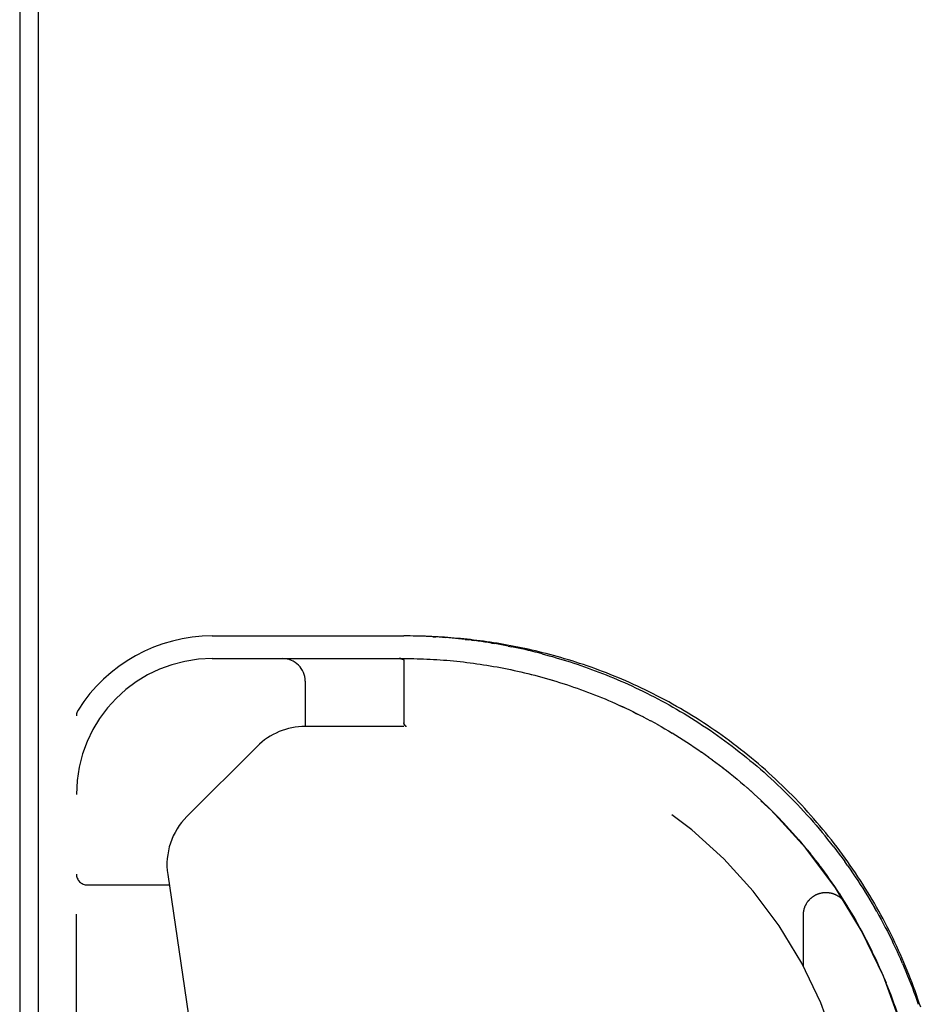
# Model space of a CAD drawing. Header units: inches. Extents: x 0 to 212, y 0 to 138.
# Tile 171 of 256: x 35.13 to 37.63, y 117.66 to 120.38. Entities that reach past the tile are written whole.
import ezdxf

# ---------------------------------------------------------------- set-up
doc = ezdxf.new("R2010")
doc.units = ezdxf.units.IN
doc.header["$LTSCALE"] = 11.6875
doc.header["$MEASUREMENT"] = 0
doc.linetypes.add('HIDDEN', pattern=[0.2, 0.1, -0.1])
doc.layers.get('0').update_dxf_attribs({"linetype": 'CONTINUOUS'})
doc.layers.add('LEFTHAND_DOOR_ASSEMBLY', color=7, linetype='CONTINUOUS')

msp = doc.modelspace()

# ---------------------------------------------------------------- linework, layer by layer
at = {"color": 7, "linetype": 'Continuous'}
msp.add_line((35.1857, 116.2664), (35.1857, 128.026), dxfattribs=at)
at = {"color": 3, "linetype": 'Continuous'}
msp.add_line((35.1337, 127.914), (35.1337, 116.366), dxfattribs=at)
at = {"layer": 'LEFTHAND_DOOR_ASSEMBLY', "color": 8, "linetype": 'HIDDEN'}
for p, q in [((35.6652, 118.6815), (36.1939, 118.6815)), ((36.2028, 118.6815), (36.1939, 118.6815)), ((36.2737, 118.6794), (36.2826, 118.6789)), ((36.3004, 118.6778), (36.3093, 118.6771)), ((36.3631, 118.672), (36.3721, 118.6709)), ((36.3811, 118.6698), (36.3721, 118.6709)), ((36.3811, 118.6698), (36.3901, 118.6687)), ((36.4357, 118.662), (36.4448, 118.6604)), ((36.4817, 118.6537), (36.491, 118.6519)), ((35.6652, 118.619), (36.1939, 118.619)), ((36.1829, 118.619), (36.1823, 118.619)), ((36.1835, 118.619), (36.1829, 118.619)), ((36.184, 118.6189), (36.1834, 118.619)), ((36.1845, 118.6189), (36.1839, 118.6189)), ((36.1849, 118.6189), (36.1844, 118.6189)), ((36.1854, 118.6188), (36.1849, 118.6189)), ((36.1939, 118.6134), (36.1939, 118.4418)), ((36.349, 118.6107), (36.3582, 118.6096)), ((36.4417, 118.5975), (36.4511, 118.5958)), ((36.5267, 118.58), (36.5363, 118.5776)), ((36.565, 118.5703), (36.5747, 118.5676)), ((36.5747, 118.5677), (36.5844, 118.565)), ((36.594, 118.5622), (36.6037, 118.5594)), ((35.9216, 118.5565), (35.9216, 118.4315)), ((36.6818, 118.5337), (36.6916, 118.5301)), ((36.6915, 118.5301), (36.7012, 118.5265)), ((35.2902, 116.744), (35.2902, 118.4609)), ((36.8452, 118.4629), (36.8551, 118.4578)), ((36.8549, 118.4579), (36.8649, 118.4527)), ((36.8647, 118.4528), (36.8747, 118.4475)), ((36.1939, 118.4315), (35.9216, 118.4315)), ((36.1961, 118.4363), (36.1951, 118.4377)), ((36.1967, 118.4354), (36.1952, 118.4377)), ((36.1961, 118.4364), (36.1965, 118.4357)), ((36.2008, 118.4315), (36.2006, 118.4315)), ((36.8745, 118.4476), (36.8846, 118.4421)), ((36.8844, 118.4422), (36.8945, 118.4366)), ((36.8943, 118.4367), (36.9045, 118.431)), ((36.9043, 118.4311), (36.9146, 118.4252)), ((36.9143, 118.4254), (36.9246, 118.4193)), ((36.9244, 118.4195), (36.9347, 118.4133)), ((36.9345, 118.4135), (36.9449, 118.4071)), ((36.9446, 118.4073), (36.955, 118.4009)), ((36.9547, 118.401), (36.9651, 118.3945)), ((36.9649, 118.3946), (36.9753, 118.388)), ((35.7887, 118.3765), (35.5952, 118.1829)), ((36.975, 118.3881), (36.9854, 118.3814)), ((36.9851, 118.3815), (36.9954, 118.3746)), ((36.9952, 118.3748), (37.0055, 118.3678)), ((37.0052, 118.368), (37.0155, 118.3609)), ((37.1134, 118.3761), (37.1033, 118.3838)), ((37.0153, 118.3611), (37.0255, 118.3539)), ((37.0253, 118.354), (37.0355, 118.3467)), ((37.0352, 118.3469), (37.0454, 118.3395)), ((37.0452, 118.3397), (37.0553, 118.3321)), ((37.0551, 118.3323), (37.0652, 118.3247)), ((37.0649, 118.3249), (37.075, 118.3171)), ((37.0747, 118.3173), (37.0847, 118.3095)), ((37.0845, 118.3097), (37.0945, 118.3017)), ((37.0942, 118.3019), (37.1041, 118.2939)), ((37.1039, 118.2941), (37.1138, 118.2859)), ((37.1135, 118.2861), (37.1233, 118.2779)), ((37.1231, 118.2781), (37.1328, 118.2697)), ((37.1326, 118.2699), (37.1423, 118.2615)), ((37.1421, 118.2617), (37.1517, 118.2532)), ((37.1515, 118.2534), (37.161, 118.2448)), ((37.1608, 118.2449), (37.1703, 118.2362)), ((37.1701, 118.2364), (37.1795, 118.2276)), ((37.2623, 118.2343), (37.2533, 118.2435)), ((37.1793, 118.2278), (37.1886, 118.219)), ((37.1884, 118.2192), (37.1976, 118.2102)), ((37.1974, 118.2104), (37.2066, 118.2014)), ((37.2064, 118.2015), (37.2155, 118.1924)), ((37.2153, 118.1926), (37.2243, 118.1834)), ((37.2242, 118.1836), (37.2331, 118.1743)), ((37.3064, 118.1876), (37.2977, 118.1971)), ((37.2329, 118.1745), (37.2418, 118.1652)), ((37.2416, 118.1654), (37.2503, 118.1559)), ((37.2502, 118.1561), (37.2588, 118.1466)), ((37.2587, 118.1468), (37.2673, 118.1373)), ((37.2671, 118.1374), (37.2756, 118.1278)), ((37.2754, 118.128), (37.2838, 118.1183)), ((37.2837, 118.1185), (37.292, 118.1087)), ((37.2918, 118.1089), (37.3, 118.0991)), ((37.2999, 118.0993), (37.308, 118.0894)), ((37.3079, 118.0896), (37.3159, 118.0796)), ((37.3157, 118.0798), (37.3237, 118.0698)), ((37.3235, 118.07), (37.3314, 118.0599)), ((37.3312, 118.0601), (37.3389, 118.05)), ((37.3388, 118.0502), (37.3464, 118.04)), ((37.4182, 118.0479), (37.4108, 118.0583)), ((35.5421, 118.0227), (35.7253, 116.7759)), ((37.3463, 118.0402), (37.3538, 118.03)), ((37.3537, 118.0301), (37.3611, 118.0199)), ((37.361, 118.0201), (37.3683, 118.0097)), ((35.3202, 117.994), (35.5463, 117.994)), ((37.3682, 118.0099), (37.3754, 117.9996)), ((37.3753, 117.9997), (37.3825, 117.9893)), ((37.3823, 117.9895), (37.3894, 117.9791)), ((37.3892, 117.9792), (37.3962, 117.9688)), ((37.3961, 117.9689), (37.4029, 117.9584)), ((37.4028, 117.9586), (37.4095, 117.948)), ((37.4094, 117.9482), (37.416, 117.9376)), ((37.4159, 117.9378), (37.4224, 117.9271)), ((37.2966, 117.7691), (37.2966, 117.9107)), ((37.4286, 117.9168), (37.4348, 117.9063)), ((37.4348, 117.9063), (37.441, 117.8956)), ((37.499, 117.9204), (37.4928, 117.9312)), ((37.4409, 117.8957), (37.447, 117.885)), ((37.4469, 117.8851), (37.4529, 117.8743)), ((37.5278, 117.8786), (37.5222, 117.8894)), ((37.4528, 117.8745), (37.4587, 117.8637)), ((37.4586, 117.8638), (37.4644, 117.853)), ((37.4808, 117.821), (37.4861, 117.8101)), ((37.486, 117.8102), (37.4913, 117.7993)), ((37.4963, 117.7886), (37.5013, 117.7778)), ((37.5702, 117.7769), (37.5654, 117.7881)), ((37.5062, 117.7669), (37.511, 117.756)), ((37.511, 117.756), (37.5157, 117.745)), ((37.5157, 117.7451), (37.5203, 117.7341)), ((37.5203, 117.7342), (37.5248, 117.7232)), ((37.5247, 117.7233), (37.5292, 117.7123)), ((37.5291, 117.7124), (37.5335, 117.7013))]:
    msp.add_line(p, q, dxfattribs=at)
for points in [[(36.2737, 118.6794), (36.2648, 118.6799), (36.2559, 118.6803), (36.247, 118.6806), (36.2382, 118.6809), (36.2293, 118.6811), (36.2205, 118.6813), (36.2116, 118.6814), (36.2025, 118.6815)], [(37.5165, 117.9002), (37.5106, 117.911), (37.5047, 117.9217), (37.4987, 117.9324), (37.4926, 117.9431), (37.4864, 117.9538), (37.4801, 117.9644), (37.4737, 117.9749), (37.4672, 117.9854), (37.4606, 117.9959), (37.4539, 118.0063), (37.4471, 118.0167), (37.4403, 118.0271), (37.4333, 118.0374), (37.4262, 118.0476), (37.4191, 118.0579), (37.4118, 118.068), (37.4045, 118.0781), (37.397, 118.0882), (37.3895, 118.0982), (37.3819, 118.1082), (37.3741, 118.1181), (37.3663, 118.1279), (37.3584, 118.1377), (37.3504, 118.1474), (37.3423, 118.1571), (37.3342, 118.1667), (37.3259, 118.1763), (37.3176, 118.1858), (37.3091, 118.1952), (37.3006, 118.2046), (37.292, 118.2139), (37.2833, 118.2231), (37.2745, 118.2323), (37.2656, 118.2414), (37.2567, 118.2504), (37.2476, 118.2593), (37.2385, 118.2682), (37.2293, 118.277), (37.2201, 118.2857), (37.2107, 118.2943), (37.2013, 118.3029), (37.1918, 118.3114), (37.1822, 118.3198), (37.1726, 118.3281), (37.1629, 118.3363), (37.1531, 118.3444), (37.1433, 118.3525), (37.1333, 118.3605), (37.1234, 118.3683), (37.1134, 118.3761), (37.1033, 118.3838), (37.0931, 118.3914), (37.0829, 118.3989), (37.0727, 118.4063), (37.0624, 118.4136), (37.052, 118.4208), (37.0416, 118.4279), (37.0312, 118.4349), (37.0207, 118.4418), (37.0102, 118.4486), (36.9996, 118.4553), (36.989, 118.4618), (36.9784, 118.4683), (36.9678, 118.4747), (36.9571, 118.481), (36.9464, 118.4871), (36.9357, 118.4932), (36.9249, 118.4991), (36.9142, 118.505), (36.9034, 118.5107), (36.8926, 118.5163), (36.8819, 118.5218), (36.8711, 118.5272), (36.8603, 118.5325), (36.8495, 118.5377), (36.8387, 118.5427), (36.828, 118.5477), (36.8172, 118.5525), (36.8065, 118.5572), (36.7957, 118.5619), (36.785, 118.5664), (36.7743, 118.5708), (36.7636, 118.5751), (36.753, 118.5793), (36.7423, 118.5834), (36.7317, 118.5874), (36.7211, 118.5913), (36.7106, 118.595), (36.7001, 118.5987), (36.6896, 118.6023), (36.6792, 118.6058), (36.6688, 118.6091), (36.6584, 118.6124), (36.6481, 118.6156), (36.6378, 118.6187), (36.6275, 118.6217), (36.6173, 118.6246), (36.6072, 118.6274), (36.5971, 118.6301), (36.587, 118.6328), (36.577, 118.6353), (36.567, 118.6378), (36.5571, 118.6401), (36.5472, 118.6424), (36.5374, 118.6447), (36.5276, 118.6468), (36.5179, 118.6488), (36.5082, 118.6508), (36.4986, 118.6527), (36.489, 118.6546), (36.4794, 118.6563), (36.47, 118.658), (36.4605, 118.6596), (36.4511, 118.6612), (36.4418, 118.6627), (36.4325, 118.6641), (36.4232, 118.6654), (36.414, 118.6667), (36.4048, 118.6679), (36.3957, 118.6691), (36.3866, 118.6702), (36.3775, 118.6713), (36.3685, 118.6723), (36.3595, 118.6732), (36.3506, 118.6741), (36.3417, 118.6749), (36.3328, 118.6757), (36.324, 118.6764), (36.3151, 118.6771), (36.3064, 118.6777), (36.2976, 118.6783), (36.2889, 118.6788), (36.2802, 118.6793), (36.2715, 118.6797), (36.2628, 118.6801), (36.2541, 118.6805), (36.2455, 118.6807), (36.2369, 118.681), (36.2283, 118.6812), (36.2197, 118.6813), (36.211, 118.6815)], [(36.5472, 118.6424), (36.5374, 118.6447), (36.5276, 118.6468), (36.5179, 118.6488), (36.5082, 118.6508), (36.4986, 118.6527), (36.489, 118.6546), (36.4795, 118.6563), (36.47, 118.658), (36.4605, 118.6596), (36.4511, 118.6612), (36.4418, 118.6627), (36.4325, 118.6641), (36.4232, 118.6654), (36.414, 118.6667), (36.4048, 118.6679), (36.3957, 118.6691), (36.3866, 118.6702), (36.3775, 118.6713), (36.3685, 118.6723), (36.3595, 118.6732), (36.3506, 118.6741), (36.3417, 118.6749), (36.3328, 118.6757), (36.324, 118.6764), (36.3151, 118.6771), (36.3064, 118.6777), (36.2976, 118.6783), (36.2889, 118.6788), (36.2802, 118.6793), (36.2715, 118.6797), (36.2628, 118.6801), (36.2541, 118.6805), (36.2455, 118.6807), (36.2369, 118.681), (36.2283, 118.6812), (36.2197, 118.6813), (36.2111, 118.6815)], [(36.3004, 118.6778), (36.2915, 118.6784), (36.2826, 118.6789)], [(36.3631, 118.672), (36.3541, 118.673), (36.3451, 118.6739), (36.3361, 118.6748), (36.3272, 118.6756), (36.3182, 118.6764), (36.3093, 118.6771)], [(36.4357, 118.662), (36.4265, 118.6634), (36.4174, 118.6648), (36.4083, 118.6662), (36.3992, 118.6675), (36.3901, 118.6687)], [(36.4817, 118.6537), (36.4725, 118.6555), (36.4632, 118.6572), (36.454, 118.6589), (36.4448, 118.6604)], [(36.5757, 118.6322), (36.5662, 118.6347), (36.5567, 118.6371), (36.5472, 118.6394), (36.5378, 118.6416), (36.5284, 118.6438), (36.519, 118.6459), (36.5096, 118.648), (36.5003, 118.65), (36.491, 118.6519)], [(37.0931, 118.3914), (37.0829, 118.3989), (37.0727, 118.4063), (37.0624, 118.4136), (37.052, 118.4208), (37.0416, 118.4279), (37.0312, 118.4349), (37.0207, 118.4418), (37.0102, 118.4486), (36.9996, 118.4553), (36.989, 118.4618), (36.9784, 118.4683), (36.9678, 118.4747), (36.9571, 118.481), (36.9464, 118.4871), (36.9357, 118.4932), (36.9249, 118.4991), (36.9142, 118.5049), (36.9034, 118.5107), (36.8926, 118.5163), (36.8819, 118.5218), (36.8711, 118.5272), (36.8603, 118.5325), (36.8495, 118.5377), (36.8387, 118.5427), (36.828, 118.5477), (36.8172, 118.5525), (36.8065, 118.5572), (36.7957, 118.5619), (36.785, 118.5664), (36.7743, 118.5708), (36.7636, 118.5751), (36.753, 118.5793), (36.7423, 118.5834), (36.7317, 118.5874), (36.7212, 118.5913), (36.7106, 118.595), (36.7001, 118.5987), (36.6896, 118.6023), (36.6792, 118.6058), (36.6688, 118.6091), (36.6584, 118.6124), (36.6481, 118.6156), (36.6378, 118.6187), (36.6275, 118.6217), (36.6173, 118.6246), (36.6072, 118.6274), (36.5971, 118.6301), (36.587, 118.6328), (36.577, 118.6353), (36.567, 118.6378), (36.5571, 118.6401)], [(36.1811, 118.619), (36.1817, 118.619), (36.1823, 118.619)], [(36.1824, 118.619), (36.1818, 118.619), (36.1812, 118.619)], [(36.1854, 118.6188), (36.1858, 118.6187), (36.1863, 118.6187), (36.1867, 118.6186), (36.1871, 118.6185), (36.1875, 118.6185), (36.1878, 118.6184), (36.1882, 118.6183), (36.1885, 118.6182), (36.1888, 118.6181), (36.1891, 118.618), (36.1894, 118.6179), (36.1897, 118.6178), (36.1899, 118.6177), (36.1902, 118.6176), (36.1904, 118.6175), (36.1907, 118.6174), (36.1909, 118.6173), (36.1911, 118.6172), (36.1913, 118.6171), (36.1915, 118.617), (36.1917, 118.6169), (36.1918, 118.6168), (36.192, 118.6167), (36.1922, 118.6166), (36.1923, 118.6164), (36.1924, 118.6163), (36.1926, 118.6162), (36.1927, 118.6161), (36.1928, 118.616), (36.1929, 118.6159), (36.193, 118.6157), (36.1931, 118.6156), (36.1932, 118.6155), (36.1933, 118.6154), (36.1934, 118.6152), (36.1935, 118.6151), (36.1935, 118.615), (36.1936, 118.6149), (36.1937, 118.6147), (36.1937, 118.6146), (36.1938, 118.6145), (36.1938, 118.6143), (36.1938, 118.6142), (36.1939, 118.614), (36.1939, 118.6139), (36.1939, 118.6137), (36.1939, 118.6136), (36.1939, 118.6134)], [(36.1939, 118.619), (36.203, 118.619), (36.2121, 118.6189), (36.2212, 118.6188), (36.2303, 118.6186), (36.2394, 118.6183), (36.2485, 118.618), (36.2576, 118.6176), (36.2667, 118.6172), (36.2758, 118.6167), (36.2849, 118.6162), (36.2941, 118.6156), (36.3032, 118.6149), (36.3123, 118.6142), (36.3215, 118.6134), (36.3307, 118.6125), (36.3398, 118.6116), (36.349, 118.6106)], [(36.2121, 118.6189), (36.2212, 118.6188), (36.2303, 118.6186), (36.2394, 118.6183), (36.2485, 118.618), (36.2576, 118.6176), (36.2667, 118.6172), (36.2758, 118.6167), (36.2849, 118.6162), (36.294, 118.6156), (36.3032, 118.6149), (36.3123, 118.6142), (36.3215, 118.6134), (36.3306, 118.6125), (36.3398, 118.6116), (36.349, 118.6107)], [(36.5757, 118.6322), (36.5853, 118.6296), (36.5949, 118.627), (36.6045, 118.6243), (36.6141, 118.6215), (36.6238, 118.6187), (36.6335, 118.6157), (36.6433, 118.6127), (36.653, 118.6096), (36.6628, 118.6064), (36.6726, 118.6032), (36.6825, 118.5998), (36.6924, 118.5964), (36.7023, 118.5929), (36.7122, 118.5892), (36.7222, 118.5855), (36.7322, 118.5817), (36.7422, 118.5778), (36.7522, 118.5739), (36.7623, 118.5698), (36.7724, 118.5656), (36.7825, 118.5613), (36.7927, 118.557), (36.8028, 118.5525), (36.813, 118.5479), (36.8232, 118.5433), (36.8334, 118.5385), (36.8437, 118.5336), (36.8539, 118.5286), (36.8642, 118.5236), (36.8745, 118.5184), (36.8848, 118.5131), (36.8951, 118.5077), (36.9054, 118.5022), (36.9157, 118.4966), (36.926, 118.4909), (36.9363, 118.485), (36.9466, 118.4791), (36.9569, 118.4731), (36.9672, 118.4669), (36.9775, 118.4607), (36.9878, 118.4543), (36.9981, 118.4478), (37.0084, 118.4412), (37.0186, 118.4346), (37.0289, 118.4278), (37.0391, 118.4209), (37.0493, 118.4138), (37.0594, 118.4067), (37.0696, 118.3995), (37.0797, 118.3922), (37.0897, 118.3847), (37.0998, 118.3772), (37.1097, 118.3696), (37.1197, 118.3618), (37.1296, 118.354), (37.1395, 118.346), (37.1493, 118.338), (37.159, 118.3299), (37.1687, 118.3216), (37.1784, 118.3133), (37.188, 118.3049), (37.1975, 118.2964), (37.207, 118.2878)], [(36.3582, 118.6096), (36.3675, 118.6085), (36.3767, 118.6074), (36.3859, 118.6062), (36.3952, 118.6049), (36.4045, 118.6035), (36.4138, 118.6021), (36.4231, 118.6007), (36.4324, 118.5991), (36.4417, 118.5975)], [(36.3674, 118.6085), (36.3766, 118.6074), (36.3859, 118.6062), (36.3952, 118.6049), (36.4044, 118.6035), (36.4137, 118.6021), (36.423, 118.6007), (36.4324, 118.5991), (36.4417, 118.5975)], [(36.4511, 118.5958), (36.4605, 118.5941), (36.4699, 118.5923), (36.4793, 118.5904), (36.4888, 118.5885), (36.4982, 118.5864)], [(36.4604, 118.5941), (36.4698, 118.5923), (36.4793, 118.5904), (36.4887, 118.5885), (36.4982, 118.5865)], [(36.4982, 118.5865), (36.5077, 118.5844), (36.5172, 118.5822), (36.5267, 118.58)], [(36.5076, 118.5844), (36.5171, 118.5822), (36.5267, 118.58)], [(36.5362, 118.5777), (36.5459, 118.5753), (36.5555, 118.5728), (36.5651, 118.5703)], [(36.5458, 118.5753), (36.5554, 118.5728), (36.565, 118.5703)], [(36.5843, 118.565), (36.5941, 118.5622), (36.6038, 118.5593)], [(36.6037, 118.5594), (36.6136, 118.5564), (36.6233, 118.5534), (36.6331, 118.5503), (36.6429, 118.5471), (36.6527, 118.5438), (36.6624, 118.5405), (36.6722, 118.5371), (36.6819, 118.5336)], [(36.6135, 118.5564), (36.6232, 118.5534), (36.633, 118.5503), (36.6428, 118.5471), (36.6526, 118.5439), (36.6623, 118.5405), (36.6721, 118.5371), (36.6818, 118.5337)], [(36.7011, 118.5265), (36.7108, 118.5228), (36.7204, 118.5191), (36.73, 118.5153), (36.7396, 118.5114), (36.7492, 118.5074), (36.7587, 118.5034), (36.7683, 118.4992), (36.7779, 118.495), (36.7875, 118.4907), (36.7971, 118.4863), (36.8067, 118.4818)], [(36.7108, 118.5228), (36.7204, 118.5191), (36.73, 118.5153), (36.7396, 118.5114)], [(36.7492, 118.5074), (36.7587, 118.5033), (36.7683, 118.4992), (36.7779, 118.495), (36.7875, 118.4907), (36.7972, 118.4862), (36.8068, 118.4818)], [(36.8067, 118.4818), (36.8164, 118.4772), (36.826, 118.4725), (36.8357, 118.4677), (36.8454, 118.4628)], [(36.8163, 118.4772), (36.8259, 118.4726), (36.8356, 118.4678), (36.8452, 118.4629)], [(36.1952, 118.4377), (36.195, 118.4379), (36.1949, 118.4381), (36.1948, 118.4383), (36.1947, 118.4385), (36.1946, 118.4387), (36.1945, 118.4388), (36.1945, 118.439), (36.1944, 118.4392), (36.1943, 118.4394), (36.1942, 118.4396), (36.1942, 118.4398), (36.1941, 118.44), (36.1941, 118.4403), (36.194, 118.4405), (36.194, 118.4407), (36.194, 118.4409), (36.1939, 118.4411), (36.1939, 118.4414), (36.1939, 118.4416), (36.1939, 118.4418)], [(36.1944, 118.4391), (36.1945, 118.4389), (36.1946, 118.4387), (36.1947, 118.4385), (36.1948, 118.4383), (36.1949, 118.4381), (36.195, 118.4379), (36.1951, 118.4377)], [(36.1965, 118.4357), (36.1967, 118.4354), (36.1969, 118.4351), (36.1971, 118.4348), (36.1973, 118.4346), (36.1975, 118.4343), (36.1977, 118.4341), (36.1979, 118.4338), (36.198, 118.4336)], [(36.198, 118.4335), (36.1978, 118.4338), (36.1977, 118.434), (36.1975, 118.4343), (36.1973, 118.4345), (36.1971, 118.4348), (36.1969, 118.4351), (36.1967, 118.4354)], [(36.198, 118.4336), (36.1982, 118.4334), (36.1984, 118.4332), (36.1986, 118.433), (36.1987, 118.4328), (36.1989, 118.4326), (36.199, 118.4325), (36.1992, 118.4323), (36.1994, 118.4322), (36.1995, 118.4321), (36.1997, 118.4319), (36.1998, 118.4319), (36.2, 118.4318), (36.2001, 118.4317), (36.2002, 118.4316), (36.2004, 118.4316), (36.2005, 118.4316)], [(36.2007, 118.4315), (36.2004, 118.4316), (36.2003, 118.4316), (36.2002, 118.4316), (36.2, 118.4317), (36.1999, 118.4318), (36.1997, 118.4318), (36.1996, 118.4319), (36.1994, 118.432), (36.1993, 118.4322), (36.1991, 118.4323), (36.199, 118.4324), (36.1988, 118.4326), (36.1987, 118.4328), (36.1985, 118.4329), (36.1984, 118.4331), (36.1982, 118.4333), (36.198, 118.4335)], [(37.5222, 117.8894), (37.5165, 117.9002), (37.5107, 117.911), (37.5047, 117.9217), (37.4987, 117.9324), (37.4926, 117.9431), (37.4864, 117.9538), (37.4801, 117.9643), (37.4737, 117.9749), (37.4672, 117.9854), (37.4606, 117.9959), (37.4539, 118.0063), (37.4471, 118.0167), (37.4403, 118.0271), (37.4333, 118.0374), (37.4262, 118.0476), (37.4191, 118.0579), (37.4118, 118.068), (37.4045, 118.0781), (37.397, 118.0882), (37.3895, 118.0982), (37.3819, 118.1082), (37.3741, 118.1181), (37.3663, 118.1279), (37.3584, 118.1377), (37.3504, 118.1474), (37.3424, 118.1571), (37.3342, 118.1667), (37.3259, 118.1763), (37.3176, 118.1858), (37.3091, 118.1952), (37.3006, 118.2046), (37.292, 118.2139), (37.2833, 118.2231), (37.2745, 118.2323), (37.2656, 118.2414), (37.2567, 118.2504), (37.2476, 118.2593), (37.2385, 118.2682), (37.2293, 118.277), (37.2201, 118.2857), (37.2107, 118.2943), (37.2013, 118.3029), (37.1918, 118.3114), (37.1822, 118.3198), (37.1726, 118.3281), (37.1629, 118.3363), (37.1531, 118.3444), (37.1433, 118.3525), (37.1334, 118.3604), (37.1234, 118.3683)], [(37.235, 118.2614), (37.2257, 118.2703), (37.2164, 118.2791), (37.207, 118.2878)], [(37.235, 118.2614), (37.2441, 118.2525), (37.2533, 118.2435)], [(37.2623, 118.2343), (37.2713, 118.2251), (37.2802, 118.2159), (37.289, 118.2065), (37.2977, 118.1971)], [(37.3064, 118.1876), (37.315, 118.178), (37.3235, 118.1684), (37.3318, 118.1587), (37.3402, 118.1489), (37.3484, 118.1391), (37.3565, 118.1292)], [(37.3803, 118.0991), (37.3725, 118.1092), (37.3645, 118.1192), (37.3565, 118.1292)], [(37.3803, 118.0991), (37.3881, 118.089), (37.3958, 118.0788), (37.4033, 118.0686), (37.4108, 118.0583)], [(37.4182, 118.0479), (37.4255, 118.0375), (37.4326, 118.0271), (37.4397, 118.0166), (37.4467, 118.0061), (37.4536, 117.9955), (37.4604, 117.9849), (37.4671, 117.9742), (37.4736, 117.9636), (37.4801, 117.9528), (37.4865, 117.9421), (37.4928, 117.9312)], [(37.2966, 117.9106), (37.2966, 117.9117), (37.2967, 117.9128), (37.2967, 117.914), (37.2968, 117.9151), (37.2969, 117.9162), (37.297, 117.9174), (37.2971, 117.9185), (37.2973, 117.9196), (37.2975, 117.9207), (37.2977, 117.9219), (37.2979, 117.923), (37.2981, 117.9241), (37.2984, 117.9252), (37.2986, 117.9263), (37.2989, 117.9274), (37.2992, 117.9285), (37.2996, 117.9296), (37.2999, 117.9307), (37.3003, 117.9318), (37.3007, 117.9328), (37.3011, 117.9339), (37.3016, 117.9349), (37.302, 117.936), (37.3025, 117.937), (37.303, 117.938), (37.3035, 117.9391), (37.304, 117.9401), (37.3045, 117.9411), (37.3051, 117.9421), (37.3057, 117.943), (37.3063, 117.944), (37.3069, 117.945), (37.3075, 117.9459), (37.3082, 117.9468), (37.3089, 117.9478), (37.3095, 117.9487), (37.3102, 117.9496), (37.311, 117.9505), (37.3117, 117.9513), (37.3124, 117.9522), (37.3132, 117.953), (37.314, 117.9539), (37.3148, 117.9547), (37.3156, 117.9555), (37.3164, 117.9563), (37.3173, 117.957), (37.3181, 117.9578), (37.319, 117.9585), (37.3198, 117.9593), (37.3207, 117.96), (37.3216, 117.9606), (37.3226, 117.9613), (37.3235, 117.962), (37.3244, 117.9626), (37.3254, 117.9632), (37.3263, 117.9639), (37.3273, 117.9644), (37.3283, 117.965), (37.3293, 117.9656), (37.3303, 117.9661), (37.3313, 117.9666), (37.3323, 117.9671), (37.3334, 117.9676), (37.3344, 117.9681), (37.3355, 117.9685), (37.3365, 117.9689), (37.3376, 117.9693), (37.3387, 117.9697), (37.3397, 117.9701), (37.3408, 117.9704), (37.3419, 117.9707), (37.343, 117.971), (37.3441, 117.9713), (37.3452, 117.9716), (37.3463, 117.9718), (37.3475, 117.972), (37.3486, 117.9722), (37.3497, 117.9724), (37.3508, 117.9726), (37.352, 117.9727), (37.3531, 117.9729), (37.3542, 117.973), (37.3554, 117.973), (37.3565, 117.9731), (37.3576, 117.9731), (37.3588, 117.9731), (37.3599, 117.9731), (37.361, 117.9731), (37.3622, 117.9731), (37.3633, 117.973), (37.3645, 117.9729), (37.3656, 117.9728), (37.3667, 117.9727), (37.3679, 117.9725), (37.369, 117.9724), (37.3701, 117.9722), (37.3712, 117.972), (37.3723, 117.9717), (37.3734, 117.9715), (37.3746, 117.9712), (37.3757, 117.9709), (37.3767, 117.9706), (37.3778, 117.9703), (37.3789, 117.9699), (37.38, 117.9696), (37.3811, 117.9692), (37.3821, 117.9688), (37.3832, 117.9683), (37.3842, 117.9679), (37.3853, 117.9674), (37.3863, 117.9669), (37.3873, 117.9664), (37.3883, 117.9659), (37.3893, 117.9654), (37.3903, 117.9648), (37.3913, 117.9642), (37.3923, 117.9636), (37.3932, 117.963), (37.3942, 117.9624), (37.3951, 117.9618), (37.396, 117.9611), (37.397, 117.9604), (37.3979, 117.9597), (37.3987, 117.959), (37.3996, 117.9583), (37.4005, 117.9575), (37.4013, 117.9568), (37.4022, 117.956), (37.403, 117.9552), (37.4038, 117.9544), (37.4046, 117.9536), (37.4053, 117.9527), (37.4061, 117.9519), (37.4068, 117.951), (37.4076, 117.9501), (37.4083, 117.9493), (37.409, 117.9484), (37.4097, 117.9474), (37.4103, 117.9465), (37.4109, 117.9456), (37.4116, 117.9447), (37.4121, 117.9438)], [(37.4223, 117.9273), (37.4287, 117.9166), (37.4349, 117.9061)], [(37.499, 117.9204), (37.5051, 117.9095), (37.5111, 117.8986), (37.5169, 117.8877), (37.5227, 117.8767), (37.5284, 117.8658), (37.534, 117.8547), (37.5395, 117.8437), (37.5448, 117.8326), (37.5501, 117.8215), (37.5553, 117.8104), (37.5604, 117.7993), (37.5654, 117.7881)], [(37.6204, 117.656), (37.6167, 117.6674), (37.6129, 117.6787), (37.609, 117.69), (37.605, 117.7013), (37.6009, 117.7125), (37.5967, 117.7238), (37.5924, 117.735), (37.588, 117.7462), (37.5835, 117.7574), (37.5789, 117.7685), (37.5742, 117.7796), (37.5694, 117.7907), (37.5646, 117.8018), (37.5596, 117.8129), (37.5546, 117.8239), (37.5494, 117.8349), (37.5442, 117.8458), (37.5388, 117.8568), (37.5334, 117.8677), (37.5278, 117.8786)], [(37.4643, 117.8532), (37.4699, 117.8423), (37.4754, 117.8316), (37.4808, 117.8208)], [(37.4699, 117.8425), (37.4754, 117.8317), (37.4808, 117.821)], [(37.4912, 117.7994), (37.4964, 117.7885), (37.5014, 117.7776)], [(37.5013, 117.7778), (37.5063, 117.7668), (37.511, 117.7559)], [(37.5702, 117.7769), (37.575, 117.7657), (37.5797, 117.7545), (37.5843, 117.7433), (37.5888, 117.732), (37.5931, 117.7208), (37.5974, 117.7095), (37.6016, 117.6982), (37.6057, 117.6869), (37.6097, 117.6756), (37.6136, 117.6642)], [(37.5334, 117.7014), (37.5377, 117.6904), (37.5418, 117.6794), (37.5458, 117.6684)], [(37.5376, 117.6905), (37.5417, 117.6795), (37.5457, 117.6685)], [(37.5457, 117.6685), (37.5497, 117.6574), (37.5535, 117.6464), (37.5572, 117.6354)]]:
    msp.add_lwpolyline(points, dxfattribs=at)
for centre, radius, start, end in [((35.6652, 118.244), 0.4375, 90, 147.8465), ((35.6652, 118.244), 0.375, 90, 180), ((35.8591, 118.5565), 0.0625, 0, 90), ((36.1939, 117.1825), 1.4365, 0, 90), ((35.3202, 118.4609), 0.03, 147.8465, 180), ((35.9216, 118.2435), 0.188, 90, 135), ((36.1939, 117.1825), 1.249, 0, 90), ((35.7281, 118.05), 0.188, 135, 188.3606), ((35.3202, 118.024), 0.03, 180, 270)]:
    msp.add_arc(centre, radius, start, end, dxfattribs=at)

doc.saveas('drawing.dxf')
